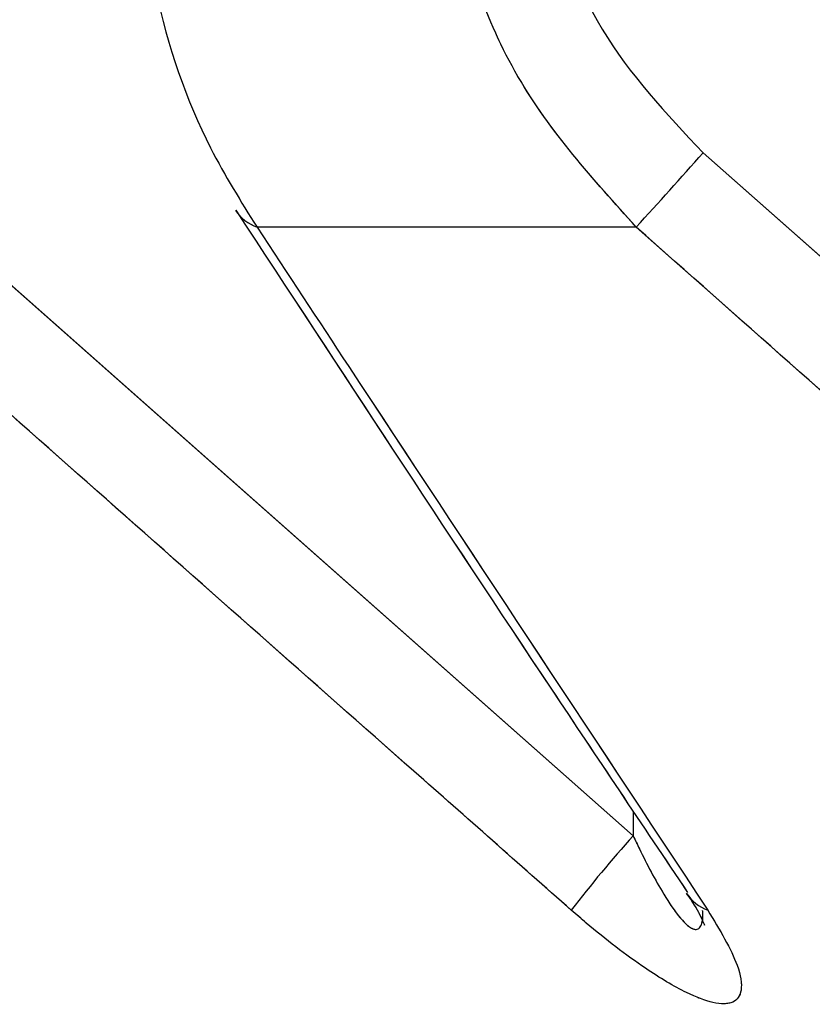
# Model space of a CAD drawing. Header units: inches. Extents: x 0.1 to 16.9, y 0.1 to 10.9.
# Tile 88 of 235: x 6.53627 to 6.536517, y 2.443097 to 2.443404. Entities that reach past the tile are written whole.
import ezdxf

# ---------------------------------------------------------------- set-up
doc = ezdxf.new("R2010")
doc.units = ezdxf.units.IN
doc.header["$MEASUREMENT"] = 0
doc.linetypes.add('PHANTOM', pattern=[0.49999999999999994, 0.25, -0.05, 0.05, -0.05, 0.05, -0.05])

msp = doc.modelspace()

# ---------------------------------------------------------------- linework, layer by layer
at = {"color": 7, "linetype": 'Continuous', "lineweight": 25}
for p, q in [((6.53622017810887, 2.443362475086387), (6.536461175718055, 2.443149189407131)), ((6.536482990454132, 2.443362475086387), (6.536724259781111, 2.443149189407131)), ((6.536462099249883, 2.443339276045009), (6.536343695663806, 2.443339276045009)), ((6.536461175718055, 2.443156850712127), (6.536461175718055, 2.443149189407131))]:
    msp.add_line(p, q, dxfattribs=at)
at = {"color": 7, "linetype": 'PHANTOM', "lineweight": 18}
for p, q in [((6.53622017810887, 2.443362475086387), (6.536461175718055, 2.443149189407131)), ((6.53622017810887, 2.443362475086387), (6.536461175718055, 2.443149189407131)), ((6.53622017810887, 2.443362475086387), (6.536461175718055, 2.443149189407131)), ((6.536482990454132, 2.443362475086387), (6.536724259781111, 2.443149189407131)), ((6.536482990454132, 2.443362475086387), (6.536724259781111, 2.443149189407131)), ((6.536482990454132, 2.443362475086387), (6.536724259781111, 2.443149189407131)), ((6.536462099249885, 2.443339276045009), (6.536343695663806, 2.443339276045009)), ((6.536462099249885, 2.443339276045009), (6.536343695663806, 2.443339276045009)), ((6.536462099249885, 2.443339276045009), (6.536343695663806, 2.443339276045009)), ((6.536461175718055, 2.443156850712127), (6.536461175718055, 2.443149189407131)), ((6.536461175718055, 2.443156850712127), (6.536461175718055, 2.443149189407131)), ((6.536461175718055, 2.443156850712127), (6.536461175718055, 2.443149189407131))]:
    msp.add_line(p, q, dxfattribs=at)
at = {"color": 7, "linetype": 'Continuous', "lineweight": 25}
for centre, radius, start, end in [((6.535413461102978, 2.444304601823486), 0.001425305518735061, 317.3688244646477, 318.6238281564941), ((6.536348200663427, 2.443352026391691), 1.352280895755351e-05, 213.9424197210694, 250.5404784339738), ((6.536743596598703, 2.442894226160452), 0.000380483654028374, 137.9249833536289, 142.4733397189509), ((6.536489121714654, 2.443138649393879), 1.348732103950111e-05, 213.4523738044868, 249.8156479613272)]:
    msp.add_arc(centre, radius, start, end, dxfattribs=at)
at = {"color": 7, "linetype": 'PHANTOM', "lineweight": 18}
for centre, radius, start, end in [((6.535413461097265, 2.44430460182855), 0.001425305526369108, 317.3688244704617, 318.6238281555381), ((6.535413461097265, 2.44430460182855), 0.001425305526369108, 317.3688244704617, 318.6238281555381), ((6.535413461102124, 2.444304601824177), 0.001425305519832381, 317.368824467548, 318.6238281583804), ((6.536348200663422, 2.443352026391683), 1.352280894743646e-05, 213.9424197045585, 250.5404784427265), ((6.536348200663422, 2.443352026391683), 1.352280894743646e-05, 213.9424197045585, 250.5404784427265), ((6.536348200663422, 2.443352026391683), 1.352280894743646e-05, 213.9424197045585, 250.5404784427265), ((6.536743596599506, 2.442894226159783), 0.0003804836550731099, 137.9249833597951, 142.4733397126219), ((6.536743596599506, 2.442894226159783), 0.0003804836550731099, 137.9249833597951, 142.4733397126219), ((6.536743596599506, 2.442894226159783), 0.0003804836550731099, 137.9249833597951, 142.4733397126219), ((6.536489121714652, 2.443138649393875), 1.348732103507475e-05, 213.4523737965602, 249.8156479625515), ((6.536489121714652, 2.443138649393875), 1.348732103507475e-05, 213.4523737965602, 249.8156479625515), ((6.536489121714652, 2.443138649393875), 1.348732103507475e-05, 213.4523737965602, 249.8156479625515)]:
    msp.add_arc(centre, radius, start, end, dxfattribs=at)
at = {"color": 7, "linetype": 'Continuous', "lineweight": 25}
for points, knots in [([(6.536306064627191, 2.443469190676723), (6.536307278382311, 2.4434502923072), (6.536309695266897, 2.44341266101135), (6.536325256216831, 2.4433686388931), (6.536338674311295, 2.443347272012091), (6.536343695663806, 2.443339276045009)], [0, 0, 0, 0, 0.3869935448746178, 0.770599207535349, 1, 1, 1, 1]), ([(6.536462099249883, 2.443339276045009), (6.536448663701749, 2.443354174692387), (6.536421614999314, 2.443384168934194), (6.536405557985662, 2.443431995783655), (6.53640419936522, 2.443460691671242), (6.536403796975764, 2.443469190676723)], [0, 0, 0, 0, 0.40990500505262, 0.8252285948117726, 1, 1, 1, 1]), ([(6.536433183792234, 2.443469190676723), (6.536433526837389, 2.443462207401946), (6.536434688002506, 2.443438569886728), (6.536448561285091, 2.443399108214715), (6.536471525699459, 2.443374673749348), (6.536482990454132, 2.443362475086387)], [0, 0, 0, 0, 0.1735354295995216, 0.5873958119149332, 1, 1, 1, 1]), ([(6.536337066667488, 2.443344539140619), (6.536369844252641, 2.443294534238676), (6.536416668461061, 2.443223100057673), (6.536463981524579, 2.443152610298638), (6.536478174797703, 2.443131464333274)], [0, 0, 0, 0, 0.70001365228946, 1, 1, 1, 1]), ([(6.536441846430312, 2.443125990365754), (6.536425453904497, 2.443140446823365), (6.536344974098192, 2.443211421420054), (6.536264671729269, 2.443282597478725), (6.536200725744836, 2.443339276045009)], [0, 0, 0, 0, 0.2036849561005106, 1, 1, 1, 1]), ([(6.536343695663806, 2.443339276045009), (6.536353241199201, 2.443324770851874), (6.536400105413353, 2.443253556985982), (6.536447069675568, 2.443182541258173), (6.536484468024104, 2.443125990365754)], [0, 0, 0, 0, 0.20368495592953, 1, 1, 1, 1]), ([(6.536703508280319, 2.443125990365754), (6.536687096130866, 2.443140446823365), (6.536606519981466, 2.443211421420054), (6.536526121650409, 2.443282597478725), (6.536462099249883, 2.443339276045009)], [0, 0, 0, 0, 0.2036849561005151, 1, 1, 1, 1]), ([(6.536461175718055, 2.443149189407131), (6.5364618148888, 2.443147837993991), (6.536464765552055, 2.443141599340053), (6.536469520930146, 2.443132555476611), (6.536474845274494, 2.44312453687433), (6.536477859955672, 2.443121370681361), (6.536479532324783, 2.443120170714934), (6.536480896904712, 2.443119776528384), (6.536482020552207, 2.443120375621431), (6.536482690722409, 2.44312191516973), (6.53648305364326, 2.443123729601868), (6.53648290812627, 2.443125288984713), (6.536482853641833, 2.443125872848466)], [0, 0, 0, 0, 0.0862241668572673, 0.398044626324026, 0.5902905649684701, 0.6653013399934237, 0.7091519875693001, 0.7687908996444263, 0.8257322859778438, 0.8878694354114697, 0.958016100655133, 0.9999999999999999, 0.9999999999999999, 0.9999999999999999, 0.9999999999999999]), ([(6.536477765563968, 2.443131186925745), (6.53647824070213, 2.443130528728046), (6.536480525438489, 2.443127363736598), (6.536482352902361, 2.443123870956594), (6.536483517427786, 2.443121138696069), (6.536483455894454, 2.443121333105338), (6.536483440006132, 2.443121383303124)], [0, 0, 0, 0, 0.1238634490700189, 0.595606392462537, 0.8955828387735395, 1, 1, 1, 1]), ([(6.536484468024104, 2.443125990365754), (6.536488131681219, 2.443119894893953), (6.536494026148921, 2.443110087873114), (6.536495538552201, 2.443100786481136), (6.536492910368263, 2.44309666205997), (6.536486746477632, 2.443096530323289), (6.536477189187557, 2.443100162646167), (6.536463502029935, 2.443108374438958), (6.536450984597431, 2.443118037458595), (6.536443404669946, 2.443124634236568), (6.536441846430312, 2.443125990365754)], [0, 0, 0, 0, 0.2086143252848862, 0.3356401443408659, 0.4424206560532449, 0.5496604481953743, 0.647844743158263, 0.777463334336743, 0.9542521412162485, 1, 1, 1, 1])]:
    msp.add_open_spline(points, degree=3, knots=knots, dxfattribs=at)
at = {"color": 7, "linetype": 'PHANTOM', "lineweight": 18}
for points, knots in [([(6.536306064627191, 2.443469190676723), (6.536307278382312, 2.4434502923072), (6.536309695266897, 2.44341266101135), (6.536325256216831, 2.443368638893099), (6.536338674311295, 2.443347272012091), (6.536343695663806, 2.443339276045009)], [0, 0, 0, 0, 0.3869935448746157, 0.7705992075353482, 0.9999999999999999, 0.9999999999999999, 0.9999999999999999, 0.9999999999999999]), ([(6.536306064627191, 2.443469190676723), (6.536307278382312, 2.4434502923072), (6.536309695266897, 2.44341266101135), (6.536325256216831, 2.443368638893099), (6.536338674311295, 2.443347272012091), (6.536343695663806, 2.443339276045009)], [0, 0, 0, 0, 0.3869935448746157, 0.7705992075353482, 0.9999999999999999, 0.9999999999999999, 0.9999999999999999, 0.9999999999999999]), ([(6.536306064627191, 2.443469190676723), (6.536307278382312, 2.4434502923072), (6.536309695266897, 2.44341266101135), (6.536325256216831, 2.443368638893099), (6.536338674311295, 2.443347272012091), (6.536343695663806, 2.443339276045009)], [0, 0, 0, 0, 0.3869935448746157, 0.7705992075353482, 0.9999999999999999, 0.9999999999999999, 0.9999999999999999, 0.9999999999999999]), ([(6.536462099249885, 2.443339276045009), (6.536448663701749, 2.443354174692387), (6.536421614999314, 2.443384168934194), (6.536405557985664, 2.443431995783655), (6.53640419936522, 2.443460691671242), (6.536403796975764, 2.443469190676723)], [0, 0, 0, 0, 0.4099050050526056, 0.8252285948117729, 1, 1, 1, 1]), ([(6.536462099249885, 2.443339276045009), (6.536448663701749, 2.443354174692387), (6.536421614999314, 2.443384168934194), (6.536405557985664, 2.443431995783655), (6.53640419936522, 2.443460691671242), (6.536403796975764, 2.443469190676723)], [0, 0, 0, 0, 0.4099050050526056, 0.8252285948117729, 1, 1, 1, 1]), ([(6.536462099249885, 2.443339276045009), (6.536448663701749, 2.443354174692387), (6.536421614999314, 2.443384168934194), (6.536405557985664, 2.443431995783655), (6.53640419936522, 2.443460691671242), (6.536403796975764, 2.443469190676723)], [0, 0, 0, 0, 0.4099050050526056, 0.8252285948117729, 1, 1, 1, 1]), ([(6.536433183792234, 2.443469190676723), (6.536433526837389, 2.443462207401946), (6.536434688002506, 2.443438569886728), (6.536448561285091, 2.443399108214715), (6.53647152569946, 2.443374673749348), (6.536482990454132, 2.443362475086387)], [0, 0, 0, 0, 0.1735354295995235, 0.5873958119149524, 1, 1, 1, 1]), ([(6.536433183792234, 2.443469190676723), (6.536433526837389, 2.443462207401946), (6.536434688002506, 2.443438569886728), (6.536448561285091, 2.443399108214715), (6.53647152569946, 2.443374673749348), (6.536482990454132, 2.443362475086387)], [0, 0, 0, 0, 0.1735354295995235, 0.5873958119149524, 1, 1, 1, 1]), ([(6.536433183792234, 2.443469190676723), (6.536433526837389, 2.443462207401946), (6.536434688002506, 2.443438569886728), (6.536448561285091, 2.443399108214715), (6.53647152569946, 2.443374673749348), (6.536482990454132, 2.443362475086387)], [0, 0, 0, 0, 0.1735354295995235, 0.5873958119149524, 1, 1, 1, 1]), ([(6.536337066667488, 2.443344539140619), (6.536369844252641, 2.443294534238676), (6.536416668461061, 2.443223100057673), (6.536463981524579, 2.443152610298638), (6.536478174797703, 2.443131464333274)], [0, 0, 0, 0, 0.70001365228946, 1, 1, 1, 1]), ([(6.536337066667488, 2.443344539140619), (6.536369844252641, 2.443294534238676), (6.536416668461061, 2.443223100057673), (6.536463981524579, 2.443152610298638), (6.536478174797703, 2.443131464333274)], [0, 0, 0, 0, 0.70001365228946, 1, 1, 1, 1]), ([(6.536337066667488, 2.443344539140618), (6.536369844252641, 2.443294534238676), (6.536416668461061, 2.443223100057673), (6.536463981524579, 2.443152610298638), (6.536478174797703, 2.443131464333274)], [0, 0, 0, 0, 0.7000136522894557, 1, 1, 1, 1]), ([(6.536441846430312, 2.443125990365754), (6.536425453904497, 2.443140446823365), (6.536344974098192, 2.443211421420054), (6.536264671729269, 2.443282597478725), (6.536200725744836, 2.443339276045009)], [0, 0, 0, 0, 0.2036849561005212, 1, 1, 1, 1]), ([(6.536441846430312, 2.443125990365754), (6.536425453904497, 2.443140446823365), (6.536344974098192, 2.443211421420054), (6.536264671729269, 2.443282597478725), (6.536200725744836, 2.443339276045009)], [0, 0, 0, 0, 0.2036849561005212, 1, 1, 1, 1]), ([(6.536441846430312, 2.443125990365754), (6.536425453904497, 2.443140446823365), (6.536344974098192, 2.443211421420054), (6.53626467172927, 2.443282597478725), (6.536200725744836, 2.443339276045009)], [0, 0, 0, 0, 0.2036849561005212, 1, 1, 1, 1]), ([(6.536343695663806, 2.443339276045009), (6.536353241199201, 2.443324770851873), (6.536400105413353, 2.443253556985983), (6.536447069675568, 2.443182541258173), (6.536484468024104, 2.443125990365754)], [0, 0, 0, 0, 0.2036849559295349, 1, 1, 1, 1]), ([(6.536343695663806, 2.443339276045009), (6.536353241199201, 2.443324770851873), (6.536400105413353, 2.443253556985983), (6.536447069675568, 2.443182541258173), (6.536484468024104, 2.443125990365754)], [0, 0, 0, 0, 0.2036849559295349, 1, 1, 1, 1]), ([(6.536343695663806, 2.443339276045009), (6.536353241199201, 2.443324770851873), (6.536400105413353, 2.443253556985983), (6.536447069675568, 2.443182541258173), (6.536484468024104, 2.443125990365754)], [0, 0, 0, 0, 0.2036849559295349, 1, 1, 1, 1]), ([(6.536703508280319, 2.443125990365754), (6.536687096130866, 2.443140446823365), (6.536606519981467, 2.443211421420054), (6.536526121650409, 2.443282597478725), (6.536462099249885, 2.443339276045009)], [0, 0, 0, 0, 0.2036849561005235, 1, 1, 1, 1]), ([(6.536703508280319, 2.443125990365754), (6.536687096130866, 2.443140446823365), (6.536606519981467, 2.443211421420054), (6.536526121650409, 2.443282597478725), (6.536462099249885, 2.443339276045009)], [0, 0, 0, 0, 0.2036849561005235, 1, 1, 1, 1]), ([(6.536703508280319, 2.443125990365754), (6.536687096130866, 2.443140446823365), (6.536606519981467, 2.443211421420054), (6.536526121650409, 2.443282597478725), (6.536462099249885, 2.443339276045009)], [0, 0, 0, 0, 0.2036849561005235, 1, 1, 1, 1]), ([(6.536461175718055, 2.443149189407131), (6.536461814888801, 2.443147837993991), (6.536464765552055, 2.443141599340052), (6.536469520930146, 2.443132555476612), (6.536474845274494, 2.44312453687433), (6.536477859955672, 2.443121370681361), (6.536479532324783, 2.443120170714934), (6.536480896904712, 2.443119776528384), (6.536482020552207, 2.443120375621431), (6.536482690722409, 2.44312191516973), (6.53648305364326, 2.443123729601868), (6.536482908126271, 2.443125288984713), (6.536482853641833, 2.443125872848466)], [0, 0, 0, 0, 0.08622416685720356, 0.3980446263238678, 0.5902905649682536, 0.6653013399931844, 0.7091519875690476, 0.7687908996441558, 0.825732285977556, 0.8878694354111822, 0.958016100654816, 1, 1, 1, 1]), ([(6.536461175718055, 2.443149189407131), (6.536461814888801, 2.443147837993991), (6.536464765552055, 2.443141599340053), (6.536469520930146, 2.443132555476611), (6.536474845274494, 2.44312453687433), (6.536477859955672, 2.443121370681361), (6.536479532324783, 2.443120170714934), (6.536480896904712, 2.443119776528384), (6.536482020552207, 2.443120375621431), (6.53648269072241, 2.44312191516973), (6.53648305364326, 2.443123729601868), (6.536482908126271, 2.443125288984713), (6.536482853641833, 2.443125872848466)], [0, 0, 0, 0, 0.08622416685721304, 0.3980446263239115, 0.5902905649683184, 0.6653013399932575, 0.7091519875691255, 0.7687908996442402, 0.8257322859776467, 0.8878694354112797, 0.9580161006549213, 1, 1, 1, 1]), ([(6.536461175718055, 2.443149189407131), (6.536461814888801, 2.443147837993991), (6.536464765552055, 2.443141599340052), (6.536469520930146, 2.443132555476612), (6.536474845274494, 2.44312453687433), (6.536477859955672, 2.443121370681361), (6.536479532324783, 2.443120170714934), (6.536480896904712, 2.443119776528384), (6.536482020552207, 2.443120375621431), (6.53648269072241, 2.44312191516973), (6.53648305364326, 2.443123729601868), (6.536482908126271, 2.443125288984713), (6.536482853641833, 2.443125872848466)], [0, 0, 0, 0, 0.08622416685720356, 0.3980446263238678, 0.5902905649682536, 0.6653013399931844, 0.7091519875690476, 0.7687908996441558, 0.825732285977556, 0.8878694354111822, 0.958016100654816, 1, 1, 1, 1]), ([(6.536477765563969, 2.443131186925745), (6.53647824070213, 2.443130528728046), (6.536480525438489, 2.443127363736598), (6.536482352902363, 2.443123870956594), (6.536483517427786, 2.443121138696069), (6.536483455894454, 2.443121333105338), (6.536483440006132, 2.443121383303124)], [0, 0, 0, 0, 0.1238634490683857, 0.5956063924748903, 0.8955828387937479, 1, 1, 1, 1]), ([(6.536477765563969, 2.443131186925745), (6.53647824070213, 2.443130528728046), (6.536480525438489, 2.443127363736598), (6.536482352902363, 2.443123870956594), (6.536483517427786, 2.443121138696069), (6.536483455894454, 2.443121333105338), (6.536483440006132, 2.443121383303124)], [0, 0, 0, 0, 0.123863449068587, 0.595606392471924, 0.8955828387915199, 1, 1, 1, 1]), ([(6.536477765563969, 2.443131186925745), (6.53647824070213, 2.443130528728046), (6.536480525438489, 2.443127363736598), (6.536482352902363, 2.443123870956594), (6.536483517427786, 2.443121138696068), (6.536483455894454, 2.443121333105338), (6.536483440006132, 2.443121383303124)], [0, 0, 0, 0, 0.1238634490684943, 0.5956063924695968, 0.8955828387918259, 1, 1, 1, 1]), ([(6.536484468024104, 2.443125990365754), (6.536488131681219, 2.443119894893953), (6.536494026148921, 2.443110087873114), (6.536495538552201, 2.443100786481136), (6.536492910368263, 2.443096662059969), (6.536486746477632, 2.443096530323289), (6.536477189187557, 2.443100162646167), (6.536463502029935, 2.443108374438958), (6.536450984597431, 2.443118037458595), (6.536443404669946, 2.443124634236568), (6.536441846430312, 2.443125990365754)], [0, 0, 0, 0, 0.2086143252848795, 0.3356401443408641, 0.4424206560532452, 0.549660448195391, 0.6478447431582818, 0.7774633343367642, 0.9542521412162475, 1, 1, 1, 1]), ([(6.536484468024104, 2.443125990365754), (6.536488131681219, 2.443119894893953), (6.536494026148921, 2.443110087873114), (6.536495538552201, 2.443100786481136), (6.536492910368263, 2.443096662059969), (6.536486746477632, 2.443096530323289), (6.536477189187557, 2.443100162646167), (6.536463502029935, 2.443108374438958), (6.536450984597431, 2.443118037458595), (6.536443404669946, 2.443124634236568), (6.536441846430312, 2.443125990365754)], [0, 0, 0, 0, 0.2086143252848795, 0.3356401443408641, 0.4424206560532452, 0.549660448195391, 0.6478447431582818, 0.7774633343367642, 0.9542521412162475, 1, 1, 1, 1]), ([(6.536484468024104, 2.443125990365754), (6.536488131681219, 2.443119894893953), (6.536494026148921, 2.443110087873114), (6.536495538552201, 2.443100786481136), (6.536492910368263, 2.443096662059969), (6.536486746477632, 2.443096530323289), (6.536477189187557, 2.443100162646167), (6.536463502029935, 2.443108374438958), (6.536450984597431, 2.443118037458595), (6.536443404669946, 2.443124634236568), (6.536441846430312, 2.443125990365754)], [0, 0, 0, 0, 0.2086143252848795, 0.3356401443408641, 0.4424206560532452, 0.549660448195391, 0.6478447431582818, 0.7774633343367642, 0.9542521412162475, 1, 1, 1, 1])]:
    msp.add_open_spline(points, degree=3, knots=knots, dxfattribs=at)

doc.saveas('drawing.dxf')
